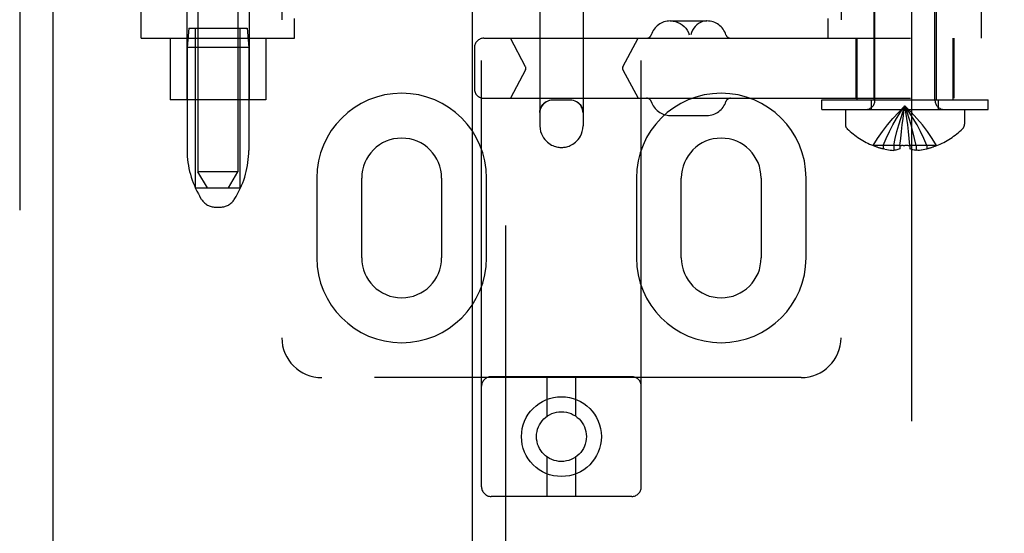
# Model space of a CAD drawing. Header units: inches. Extents: x 0 to 243, y 0 to 157.
# Tile 14 of 84: x 73.41 to 76.49, y 79.34 to 80.95. Entities that reach past the tile are written whole.
import ezdxf

# ---------------------------------------------------------------- set-up
doc = ezdxf.new("R2010")
doc.units = ezdxf.units.IN
doc.header["$LTSCALE"] = 13.348617
doc.header["$MEASUREMENT"] = 0
doc.linetypes.add('HIDDEN', pattern=[0.2, 0.1, -0.1])
for name, color, linetype in [('DEFAULT_2', 8, 'HIDDEN'), ('MAIN_OR_RIGHT_DOOR_ASSEMBLY', 7, 'CONTINUOUS'), ('SECONDARY_OR_LEFT_DOOR_ASSEMBLY', 7, 'CONTINUOUS')]:
    doc.layers.add(name, color=color, linetype=linetype)

msp = doc.modelspace()

# ---------------------------------------------------------------- linework, layer by layer
at = {"layer": 'DEFAULT_2', "color": 8, "linetype": 'HIDDEN'}
for p, q in [((76.1988, 113.0641), (76.1988, 52.0941)), ((74.8528, 79.4869), (74.8528, 84.9874)), ((75.3528, 79.4869), (75.3528, 84.9874)), ((74.2278, 84.9541), (74.2278, 79.9541)), ((75.9778, 84.9541), (75.9778, 79.9541)), ((73.9653, 83.9231), (73.9653, 80.4731)), ((74.0903, 83.9231), (74.0903, 80.4731)), ((75.0353, 81.7271), (75.0353, 80.6175)), ((75.1703, 81.7271), (75.1703, 80.6175)), ((76.0838, 80.6973), (76.0838, 81.5341)), ((76.2718, 80.6973), (76.2718, 81.5341)), ((73.7878, 80.8921), (73.7878, 81.1416)), ((73.9303, 81.1416), (73.9303, 80.6991)), ((74.1253, 81.1416), (74.1253, 80.6991)), ((76.0803, 81.1416), (76.0803, 80.6991)), ((76.2753, 81.1416), (76.2753, 80.6991)), ((76.4178, 80.8921), (76.4178, 81.1416)), ((74.2678, 80.8921), (74.2678, 80.9541)), ((75.9378, 80.8921), (75.9378, 80.9541)), ((73.9363, 80.9231), (73.9313, 80.8631)), ((73.9363, 80.9231), (74.1193, 80.9231)), ((73.9578, 80.4231), (73.9578, 80.9231)), ((74.0978, 80.4231), (74.0978, 80.9231)), ((74.1193, 80.9231), (74.1243, 80.8631)), ((75.4434, 80.9461), (75.5582, 80.9461)), ((73.7878, 80.8921), (74.2678, 80.8921)), ((73.8778, 80.8921), (73.8778, 80.6991)), ((74.1778, 80.8921), (74.1778, 80.6991)), ((74.8602, 80.8921), (78.3188, 80.8921)), ((74.9905, 80.8028), (74.943, 80.8921)), ((75.295, 80.8028), (75.3425, 80.8921)), ((76.0243, 80.8921), (76.0243, 80.7041)), ((76.0278, 80.8921), (76.0278, 80.6991)), ((76.3278, 80.8921), (76.3278, 80.6991)), ((76.3313, 80.8921), (76.3313, 80.7041)), ((73.9313, 80.8631), (73.9313, 80.5407)), ((74.1243, 80.8631), (73.9313, 80.8631)), ((74.1243, 80.8631), (74.1243, 80.5407)), ((74.8302, 80.8621), (74.8302, 80.7341)), ((74.9905, 80.7934), (74.943, 80.7041)), ((75.295, 80.7934), (75.3425, 80.7041)), ((74.1778, 80.6991), (73.8778, 80.6991)), ((74.8602, 80.7041), (78.3188, 80.7041)), ((75.1303, 80.6982), (75.0753, 80.6982)), ((75.9178, 80.6991), (76.4378, 80.6991)), ((75.9178, 80.6691), (75.9178, 80.6991)), ((76.0728, 80.6691), (76.0728, 80.6991)), ((76.1748, 80.6606), (76.1778, 80.6798)), ((76.2828, 80.6691), (76.2828, 80.6991)), ((76.4378, 80.6691), (76.4378, 80.6991)), ((75.4434, 80.6501), (75.5582, 80.6501)), ((75.9178, 80.6691), (76.4378, 80.6691)), ((75.9913, 80.6691), (75.9913, 80.6226)), ((76.1719, 80.6408), (76.1748, 80.6606)), ((76.1837, 80.6409), (76.1808, 80.6606)), ((76.3643, 80.6691), (76.3643, 80.6226)), ((76.1864, 80.6204), (76.1837, 80.6409)), ((76.1889, 80.5995), (76.1864, 80.6206)), ((76.1912, 80.5779), (76.1888, 80.5997)), ((76.0786, 80.5562), (76.0783, 80.5558)), ((76.0795, 80.5558), (76.0786, 80.5562)), ((76.1623, 80.5558), (76.0795, 80.5558)), ((76.1093, 80.5558), (76.1093, 80.5457)), ((76.1429, 80.5558), (76.1429, 80.5408)), ((76.1623, 80.5558), (76.1645, 80.5782)), ((76.1623, 80.5558), (76.1624, 80.5562)), ((76.1623, 80.5558), (76.1623, 80.5457)), ((76.1624, 80.5562), (76.1675, 80.5559)), ((76.1727, 80.5558), (76.1675, 80.5559)), ((76.1727, 80.5558), (76.1778, 80.5558)), ((76.1881, 80.5559), (76.1933, 80.5562)), ((76.1933, 80.5558), (76.1912, 80.5782)), ((76.1933, 80.5562), (76.1933, 80.5558)), ((76.2761, 80.5558), (76.1933, 80.5558)), ((76.1933, 80.5558), (76.1933, 80.5457)), ((76.2127, 80.5558), (76.2127, 80.5408)), ((76.2463, 80.5558), (76.2463, 80.5457)), ((76.2771, 80.5562), (76.2761, 80.5558)), ((76.2771, 80.5562), (76.2773, 80.5558)), ((76.1153, 80.5444), (76.1093, 80.5457)), ((76.115, 80.5444), (76.1211, 80.5433)), ((76.1207, 80.5434), (76.1268, 80.5424)), ((76.1264, 80.5425), (76.1323, 80.5417)), ((76.1319, 80.5417), (76.1377, 80.5412)), ((76.1375, 80.5412), (76.1429, 80.5408)), ((76.2182, 80.5412), (76.2127, 80.5408)), ((76.218, 80.5412), (76.2237, 80.5417)), ((76.2233, 80.5417), (76.2293, 80.5425)), ((76.2289, 80.5424), (76.2349, 80.5434)), ((76.2345, 80.5433), (76.2406, 80.5444)), ((76.2404, 80.5444), (76.2463, 80.5457)), ((74.0903, 80.4731), (73.9653, 80.4731)), ((73.9953, 80.4231), (73.9653, 80.4731)), ((74.0603, 80.4231), (74.0903, 80.4731)), ((74.3372, 80.4541), (74.3372, 80.2041)), ((74.4778, 80.2041), (74.4778, 80.4541)), ((74.7278, 80.4541), (74.7278, 80.2041)), ((74.8684, 80.2041), (74.8684, 80.4541)), ((75.3372, 80.4541), (75.3372, 80.2041)), ((75.4778, 80.2041), (75.4778, 80.4541)), ((75.7278, 80.4541), (75.7278, 80.2041)), ((75.8684, 80.2041), (75.8684, 80.4541)), ((73.9578, 80.4231), (74.0978, 80.4231)), ((73.9768, 80.3874), (73.9712, 80.3966)), ((74.0789, 80.3874), (74.0844, 80.3966)), ((74.0196, 80.3631), (74.036, 80.3631)), ((75.8528, 79.8291), (74.3528, 79.8291)), ((75.3228, 79.8319), (74.8828, 79.8319)), ((75.0578, 79.7082), (75.0578, 79.8319)), ((75.1478, 79.7082), (75.1478, 79.8319)), ((75.0578, 79.4569), (75.0578, 79.5807)), ((75.1478, 79.4569), (75.1478, 79.5807)), ((75.3228, 79.4569), (74.8828, 79.4569))]:
    msp.add_line(p, q, dxfattribs=at)
for points in [[(75.4445, 80.9461), (75.4522, 80.9456), (75.4598, 80.9441), (75.4671, 80.9417), (75.4741, 80.9383), (75.4806, 80.9341), (75.4865, 80.929), (75.4918, 80.9232), (75.4963, 80.9168), (75.5, 80.9099), (75.5028, 80.9026)], [(75.5571, 80.9461), (75.5506, 80.9456), (75.5442, 80.9441), (75.538, 80.9417), (75.5322, 80.9383), (75.5267, 80.9341), (75.5217, 80.929), (75.5172, 80.9232), (75.5134, 80.9168), (75.5103, 80.9099), (75.5079, 80.9026)], [(75.0353, 80.6593), (75.0357, 80.6651), (75.037, 80.6706), (75.0389, 80.6757), (75.0415, 80.6805), (75.0447, 80.6848), (75.0483, 80.6885), (75.0524, 80.6917), (75.0567, 80.6943), (75.0612, 80.6963), (75.0659, 80.6978), (75.0706, 80.6986), (75.0753, 80.6988)], [(75.0753, 80.6982), (75.0701, 80.6978), (75.065, 80.6968), (75.06, 80.6951), (75.0553, 80.6928), (75.051, 80.6899), (75.0471, 80.6865), (75.0436, 80.6825), (75.0407, 80.6782), (75.0384, 80.6735), (75.0367, 80.6685), (75.0357, 80.6634), (75.0353, 80.6582)], [(75.1303, 80.6988), (75.135, 80.6986), (75.1398, 80.6978), (75.1444, 80.6963), (75.149, 80.6943), (75.1533, 80.6917), (75.1573, 80.6885), (75.161, 80.6848), (75.1641, 80.6805), (75.1667, 80.6757), (75.1687, 80.6706), (75.1699, 80.6651), (75.1703, 80.6593)], [(75.1703, 80.6582), (75.17, 80.6634), (75.169, 80.6685), (75.1673, 80.6735), (75.165, 80.6782), (75.162, 80.6825), (75.1586, 80.6865), (75.1547, 80.6899), (75.1503, 80.6928), (75.1456, 80.6951), (75.1407, 80.6968), (75.1355, 80.6978), (75.1303, 80.6982)], [(76.0786, 80.5562), (76.0923, 80.5782), (76.1071, 80.5997), (76.1231, 80.6206), (76.1402, 80.6409), (76.1584, 80.6606), (76.1778, 80.6798)], [(76.1093, 80.5558), (76.1188, 80.5779), (76.129, 80.5995), (76.14, 80.6204), (76.1518, 80.6408), (76.1644, 80.6606), (76.1778, 80.6798)], [(76.1429, 80.5558), (76.1477, 80.5779), (76.1529, 80.5995), (76.1586, 80.6204), (76.1646, 80.6408), (76.171, 80.6606), (76.1778, 80.6798)], [(76.2771, 80.5562), (76.2634, 80.5782), (76.2486, 80.5997), (76.2326, 80.6206), (76.2155, 80.6409), (76.1972, 80.6606), (76.1778, 80.6798)], [(76.2463, 80.5558), (76.2369, 80.5779), (76.2266, 80.5995), (76.2156, 80.6204), (76.2038, 80.6408), (76.1912, 80.6606), (76.1778, 80.6798)], [(76.2127, 80.5558), (76.2079, 80.5779), (76.2027, 80.5995), (76.1971, 80.6204), (76.1911, 80.6408), (76.1846, 80.6606), (76.1778, 80.6798)], [(76.1837, 80.6408), (76.1809, 80.6606), (76.1778, 80.6798)], [(75.0353, 80.6175), (75.0359, 80.6087), (75.0375, 80.6004), (75.04, 80.5928), (75.0432, 80.5859), (75.0467, 80.58), (75.0505, 80.5749), (75.0545, 80.5704), (75.0587, 80.5664), (75.0631, 80.563), (75.0675, 80.56), (75.0718, 80.5576), (75.076, 80.5556), (75.0801, 80.554), (75.084, 80.5527), (75.0878, 80.5517), (75.0914, 80.551), (75.0948, 80.5505), (75.0979, 80.5502), (75.101, 80.5501), (75.104, 80.55), (75.1069, 80.5501), (75.1099, 80.5504), (75.1129, 80.5508), (75.116, 80.5513), (75.1193, 80.5521), (75.1229, 80.5531), (75.1266, 80.5543), (75.1304, 80.5559), (75.1345, 80.5579), (75.1386, 80.5603), (75.1429, 80.5632), (75.1471, 80.5666), (75.1512, 80.5704), (75.1551, 80.5749), (75.1589, 80.5799), (75.1624, 80.5858), (75.1656, 80.5927), (75.1681, 80.6004), (75.1697, 80.6087), (75.1703, 80.6175)], [(76.1645, 80.5779), (76.1668, 80.5997), (76.1693, 80.6206), (76.172, 80.6409)], [(76.1668, 80.5995), (76.1693, 80.6204), (76.1719, 80.6408)], [(76.1881, 80.5559), (76.183, 80.5558), (76.1778, 80.5558)], [(76.1623, 80.5457), (76.1591, 80.5445), (76.1559, 80.5434), (76.1526, 80.5425), (76.1494, 80.5418), (76.1461, 80.5412), (76.1429, 80.5408)], [(76.2127, 80.5408), (76.2095, 80.5412), (76.2063, 80.5418), (76.203, 80.5425), (76.1998, 80.5434), (76.1965, 80.5445), (76.1933, 80.5457)]]:
    msp.add_lwpolyline(points, dxfattribs=at)
for radius in [0.125, 0.078]:
    msp.add_circle((75.1028, 79.6444), radius, dxfattribs=at)
for centre, radius, start, end in [((75.4434, 80.8836), 0.0625, 90, 162.3485), ((75.5582, 80.8836), 0.0625, 17.6515, 90), ((74.8602, 80.8621), 0.03, 90, 180), ((75.3695, 80.9071), 0.015, 270, 342.3485), ((75.632, 80.9071), 0.015, 197.6515, 270), ((74.9816, 80.7981), 0.01, 332, 28), ((75.3038, 80.7981), 0.01, 152, 208), ((74.6028, 80.4541), 0.2656, 0, 180), ((74.8602, 80.7341), 0.03, 180, 270), ((75.6028, 80.4541), 0.2656, 0, 180), ((75.3695, 80.6891), 0.015, 17.6515, 90), ((75.4434, 80.7126), 0.0625, 197.6515, 270), ((75.5582, 80.7126), 0.0625, 270, 342.3485), ((75.632, 80.6891), 0.015, 90, 162.3485), ((76.0556, 80.6973), 0.0282, 270, 360), ((76.3, 80.6973), 0.0282, 180, 270), ((76.0113, 80.6226), 0.02, 180, 226.4862), ((76.3443, 80.6226), 0.02, 313.5138, 360), ((76.1778, 80.7979), 0.2618, 226.4862, 247.6643), ((76.1778, 80.7979), 0.2618, 292.3357, 313.5138), ((74.6028, 80.4541), 0.125, 0, 180), ((75.6028, 80.4541), 0.125, 0, 180), ((76.1778, 80.7979), 0.2614, 247.9106, 254.8059), ((76.1778, 80.7979), 0.2614, 285.1941, 292.0894), ((74.2113, 80.5407), 0.28, 180, 210.9637), ((73.8443, 80.5407), 0.28, 329.0363, 360), ((74.0196, 80.4131), 0.05, 210.9637, 270), ((74.036, 80.4131), 0.05, 270, 329.0363), ((74.6028, 80.2041), 0.2656, 180, 360), ((74.6028, 80.2041), 0.125, 180, 360), ((75.6028, 80.2041), 0.2656, 180, 360), ((75.6028, 80.2041), 0.125, 180, 360), ((74.3528, 79.9541), 0.125, 180, 270), ((75.8528, 79.9541), 0.125, 270, 360), ((74.8828, 79.8019), 0.03, 90, 180), ((75.3228, 79.8019), 0.03, 0, 90), ((74.8828, 79.4869), 0.03, 180, 270), ((75.3228, 79.4869), 0.03, 270, 360)]:
    msp.add_arc(centre, radius, start, end, dxfattribs=at)
msp.add_ellipse((75.1028, 80.6994), major_axis=(0.0675, 0), ratio=0.009135, start_param=4.292776, end_param=5.132002, dxfattribs=at)
at = {"layer": 'MAIN_OR_RIGHT_DOOR_ASSEMBLY', "color": 8, "linetype": 'HIDDEN'}
msp.add_line((74.9278, 90.9841), (74.9278, 74.1741), dxfattribs=at)
at = {"layer": 'MAIN_OR_RIGHT_DOOR_ASSEMBLY', "color": 3, "linetype": 'Continuous'}
msp.add_line((74.8238, 90.8291), (74.8238, 74.3291), dxfattribs=at)
at = {"layer": 'SECONDARY_OR_LEFT_DOOR_ASSEMBLY', "color": 8, "linetype": 'HIDDEN'}
msp.add_line((73.4073, 113.7251), (73.4073, 51.4331), dxfattribs=at)
at = {"layer": 'SECONDARY_OR_LEFT_DOOR_ASSEMBLY', "color": 3, "linetype": 'Continuous'}
msp.add_line((73.5113, 113.7251), (73.5113, 51.4331), dxfattribs=at)

doc.saveas('drawing.dxf')
